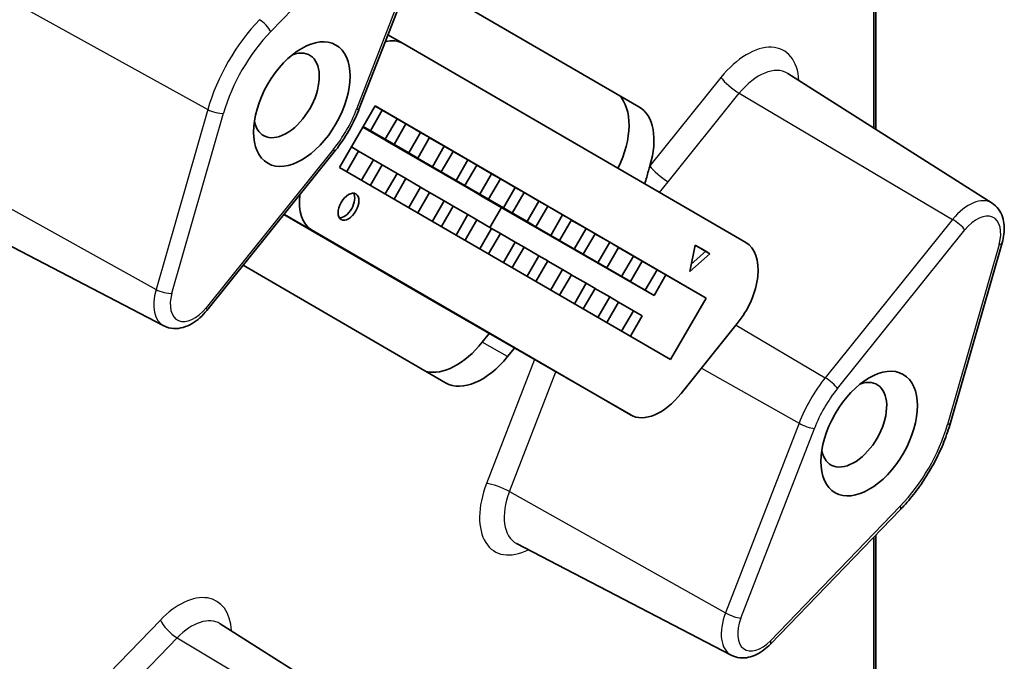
# Model space of a CAD drawing. Header units: millimetres. Extents: x 0 to 420, y 0 to 297.
# Tile 25 of 33: x 365 to 381, y 222 to 232. Entities that reach past the tile are written whole.
import ezdxf

# ---------------------------------------------------------------- set-up
doc = ezdxf.new("R2010")
doc.units = ezdxf.units.MM
doc.layers.add('Sichtbar (ISO)', color=7, linetype='Continuous', lineweight=35)
doc.layers.add('Sichtbar schmal (ISO)', color=7, linetype='Continuous', lineweight=25)

msp = doc.modelspace()

# ---------------------------------------------------------------- linework, layer by layer
at = {"layer": 'Sichtbar (ISO)'}
for p, q in [((379.0047, 230.5916), (379.0047, 234.8464)), ((379.0401, 230.5691), (379.0401, 234.8261)), ((371.5424, 234.129), (370.2983, 230.9213)), ((371.1777, 233.1887), (375.0294, 230.9534)), ((371.0391, 232.0215), (370.7824, 232.1693)), ((371.04, 232.0209), (376.84, 228.655)), ((381.0052, 229.3226), (377.5469, 231.5162)), ((369.965, 229.9277), (370.565, 230.967)), ((370.5643, 230.9658), (370.6865, 230.8949)), ((370.565, 230.967), (376.165, 227.7172)), ((370.6865, 230.8949), (370.4865, 230.5485)), ((370.686, 230.8941), (370.9365, 230.7498)), ((370.9365, 230.7498), (370.7365, 230.4034)), ((370.9365, 230.7498), (371.0865, 230.6628)), ((370.3587, 230.6097), (370.3781, 230.5984)), ((370.359, 230.6101), (373.1365, 229.0106)), ((372.8865, 229.1557), (370.3595, 230.6109)), ((370.3598, 230.6114), (372.7365, 229.2428)), ((372.4865, 229.3879), (370.3602, 230.6123)), ((370.3605, 230.6128), (372.3365, 229.4749)), ((372.0865, 229.62), (370.361, 230.6136)), ((370.3613, 230.6141), (371.9365, 229.707)), ((371.6865, 229.8521), (370.3618, 230.6149)), ((370.3621, 230.6155), (371.5365, 229.9392)), ((371.2865, 230.0842), (370.3626, 230.6163)), ((370.3628, 230.6168), (371.1365, 230.1713)), ((370.8865, 230.3164), (370.3633, 230.6176)), ((370.3636, 230.6181), (370.7365, 230.4034)), ((370.4865, 230.5485), (370.3641, 230.619)), ((370.3643, 230.6194), (370.4865, 230.5485)), ((373.2865, 228.9236), (370.3781, 230.5984)), ((371.0865, 230.6628), (370.8865, 230.3164)), ((371.086, 230.6619), (371.3365, 230.5177)), ((370.6286, 230.4541), (370.6281, 230.4533)), ((370.6281, 230.4533), (370.7781, 230.3663)), ((370.6281, 230.4533), (373.5365, 228.7785)), ((370.7365, 230.4034), (370.8865, 230.3164)), ((371.3365, 230.5177), (371.1365, 230.1713)), ((371.4865, 230.4307), (371.2865, 230.0842)), ((371.3365, 230.5177), (371.4865, 230.4307)), ((371.486, 230.4298), (371.7365, 230.2856)), ((370.2865, 230.2021), (370.1643, 230.273)), ((373.6865, 228.6915), (370.7781, 230.3663)), ((371.7365, 230.2856), (371.5365, 229.9392)), ((371.7365, 230.2856), (371.8865, 230.1985)), ((369.8757, 230.1892), (367.7209, 227.51)), ((370.0871, 229.8569), (370.2865, 230.2021)), ((370.5365, 230.057), (370.286, 230.2013)), ((371.0286, 230.222), (371.0281, 230.2212)), ((371.0281, 230.2212), (371.1781, 230.1341)), ((371.0281, 230.2212), (373.9365, 228.5464)), ((371.1365, 230.1713), (371.2865, 230.0842)), ((374.0865, 228.4593), (371.1781, 230.1341)), ((371.8865, 230.1985), (371.6865, 229.8521)), ((371.886, 230.1977), (372.1365, 230.0534)), ((375.565, 226.6779), (369.965, 229.9277)), ((370.3371, 229.7118), (370.5365, 230.057)), ((370.4871, 229.6247), (370.6865, 229.97)), ((370.6865, 229.97), (370.5365, 230.057)), ((370.9365, 229.8249), (370.686, 229.9691)), ((371.4286, 229.9899), (371.4281, 229.989)), ((371.4281, 229.989), (371.5781, 229.902)), ((371.4281, 229.989), (374.3365, 228.3143)), ((371.5365, 229.9392), (371.6865, 229.8521)), ((374.4865, 228.2272), (371.5781, 229.902)), ((372.1365, 230.0534), (371.9365, 229.707)), ((372.2865, 229.9664), (372.0865, 229.62)), ((372.1365, 230.0534), (372.2865, 229.9664)), ((372.286, 229.9656), (372.5365, 229.8213)), ((370.7371, 229.4797), (370.9365, 229.8249)), ((370.8871, 229.3926), (371.0865, 229.7378)), ((371.0865, 229.7378), (370.9365, 229.8249)), ((371.3365, 229.5928), (371.086, 229.737)), ((371.8286, 229.7578), (371.8281, 229.7569)), ((371.8281, 229.7569), (371.9781, 229.6699)), ((371.8281, 229.7569), (374.7365, 228.0821)), ((372.5365, 229.8213), (372.3365, 229.4749)), ((372.6865, 229.7343), (372.4865, 229.3879)), ((372.5365, 229.8213), (372.6865, 229.7343)), ((372.686, 229.7334), (372.9365, 229.5892)), ((371.1371, 229.2475), (371.3365, 229.5928)), ((371.4865, 229.5057), (371.3365, 229.5928)), ((371.9365, 229.707), (372.0865, 229.62)), ((374.8865, 227.9951), (371.9781, 229.6699)), ((372.9365, 229.5892), (372.7365, 229.2428)), ((372.9365, 229.5892), (373.0865, 229.5021)), ((371.2871, 229.1605), (371.4865, 229.5057)), ((371.7365, 229.3606), (371.486, 229.5049)), ((372.2286, 229.5256), (372.2281, 229.5248)), ((372.2281, 229.5248), (372.3781, 229.4377)), ((372.2281, 229.5248), (375.1365, 227.85)), ((372.3365, 229.4749), (372.4865, 229.3879)), ((375.2865, 227.7629), (372.3781, 229.4377)), ((373.0865, 229.5021), (372.8865, 229.1557)), ((373.086, 229.5013), (373.3365, 229.3571)), ((371.5371, 229.0154), (371.7365, 229.3606)), ((371.6871, 228.9283), (371.8865, 229.2736)), ((371.8865, 229.2736), (371.7365, 229.3606)), ((372.1365, 229.1285), (371.886, 229.2727)), ((372.7038, 229.2502), (372.5087, 228.9124)), ((372.7365, 229.2428), (372.8865, 229.1557)), ((373.3365, 229.3571), (373.1365, 229.0106)), ((373.4865, 229.27), (373.2865, 228.9236)), ((373.3365, 229.3571), (373.4865, 229.27)), ((373.486, 229.2692), (373.7365, 229.1249)), ((366.9923, 227.2469), (363.3592, 229.1369)), ((369.0237, 229.1299), (371.6272, 227.619)), ((371.9371, 228.7833), (372.1365, 229.1285)), ((372.2865, 229.0414), (372.1365, 229.1285)), ((373.7365, 229.1249), (373.5365, 228.7785)), ((373.7365, 229.1249), (373.8865, 229.0379)), ((372.0871, 228.6962), (372.2865, 229.0414)), ((372.5365, 228.8964), (372.286, 229.0406)), ((373.1365, 229.0106), (373.2865, 228.9236)), ((373.8865, 229.0379), (373.6865, 228.6915)), ((373.886, 229.037), (374.1365, 228.8928)), ((374.8891, 225.7406), (369.491, 228.8732)), ((372.3371, 228.5511), (372.5365, 228.8964)), ((372.4871, 228.4641), (372.6865, 228.8093)), ((372.6865, 228.8093), (372.5365, 228.8964)), ((372.9365, 228.6642), (372.686, 228.8085)), ((373.5365, 228.7785), (373.6865, 228.6915)), ((374.1365, 228.8928), (373.9365, 228.5464)), ((374.2865, 228.8057), (374.0865, 228.4593)), ((374.1365, 228.8928), (374.2865, 228.8057)), ((374.286, 228.8049), (374.5365, 228.6607)), ((372.7371, 228.319), (372.9365, 228.6642)), ((372.8871, 228.232), (373.0865, 228.5772)), ((373.0865, 228.5772), (372.9365, 228.6642)), ((373.3365, 228.4321), (373.086, 228.5763)), ((374.5365, 228.6607), (374.3365, 228.3143)), ((374.6865, 228.5736), (374.4865, 228.2272)), ((374.5365, 228.6607), (374.6865, 228.5736)), ((374.686, 228.5728), (374.9365, 228.4285)), ((375.89, 228.1658), (375.9815, 228.6133)), ((375.9815, 228.6133), (376.2315, 228.4682)), ((375.9815, 228.613), (376.1608, 228.509)), ((381.1738, 228.651), (380.3005, 225.6067)), ((373.1371, 228.0869), (373.3365, 228.4321)), ((373.4865, 228.3451), (373.3365, 228.4321)), ((373.9365, 228.5464), (374.0865, 228.4593)), ((374.9365, 228.4285), (374.7365, 228.0821)), ((374.9365, 228.4285), (375.0865, 228.3415)), ((376.2315, 228.4682), (375.89, 228.1658)), ((376.1608, 228.509), (375.9158, 228.292)), ((376.2315, 228.4682), (376.1608, 228.509)), ((371.758, 226.2847), (368.3337, 228.272)), ((373.2871, 227.9998), (373.4865, 228.3451)), ((373.7365, 228.2), (373.486, 228.3442)), ((374.3365, 228.3143), (374.4865, 228.2272)), ((375.0865, 228.3415), (374.8865, 227.9951)), ((375.086, 228.3406), (375.3365, 228.1964)), ((373.5371, 227.8547), (373.7365, 228.2)), ((373.6871, 227.7677), (373.8865, 228.1129)), ((373.8865, 228.1129), (373.7365, 228.2)), ((374.1365, 227.9678), (373.886, 228.1121)), ((374.7365, 228.0821), (374.8865, 227.9951)), ((375.3365, 228.1964), (375.1365, 227.85)), ((375.4865, 228.1094), (375.2865, 227.7629)), ((375.3365, 228.1964), (375.4865, 228.1094)), ((376.165, 227.7172), (375.4858, 228.1083)), ((373.9371, 227.6226), (374.1365, 227.9678)), ((374.2865, 227.8808), (374.1365, 227.9678)), ((374.0871, 227.5356), (374.2865, 227.8808)), ((374.5365, 227.7357), (374.286, 227.88)), ((374.3371, 227.3905), (374.5365, 227.7357)), ((374.6865, 227.6487), (374.5365, 227.7357)), ((375.1365, 227.85), (375.2865, 227.7629)), ((374.89, 225.74), (371.6281, 227.6184)), ((374.4871, 227.3034), (374.6865, 227.6487)), ((374.9365, 227.5036), (374.686, 227.6478)), ((376.165, 227.7172), (375.565, 226.6779)), ((374.7371, 227.1584), (374.9365, 227.5036)), ((375.0865, 227.4165), (374.8871, 227.0713)), ((375.0865, 227.4165), (374.9365, 227.5036)), ((376.6936, 227.2846), (375.7426, 226.1022)), ((372.4979, 227.1175), (372.3801, 226.971)), ((372.9231, 226.8727), (372.8079, 226.7295)), ((379.4541, 224.1407), (377.256, 221.8652)), ((379.0047, 217.6779), (379.0047, 223.6755)), ((379.0401, 217.6576), (379.0401, 223.7121)), ((376.5923, 221.6757), (372.9592, 223.5658)), ((371.4052, 220.0144), (367.9469, 222.208))]:
    msp.add_line(p, q, dxfattribs=at)
for centre, major_axis in [((369.3257, 230.9972), (0.5761, 1.0004)), ((370.115, 229.2626), (0.1248, 0.2166)), ((378.9257, 225.4261), (0.5761, 1.0004))]:
    msp.add_ellipse(centre, major_axis=major_axis, ratio=0.5780931, dxfattribs=at)
for centre, major_axis, start_param, end_param in [((370.54, 231.1549), (0.499, 0.8666), 6.2812516, 6.7835991), ((369.068, 231.1456), (0.391, 0.679), 2.5432223, 6.8815557), ((373.981, 230.1378), (0.6218, 1.0798), 4.8332228, 6.1291872), ((374.4144, 229.8882), (0.6138, 1.0659), 5.0920389, 6.2812516), ((369.991, 229.7392), (-0.499, -0.8666), 5.3397929, 6.2812516), ((370.0443, 229.3033), (0.1248, 0.2166), 3.4277807, 5.9969973), ((376.34, 227.789), (0.499, 0.8666), 4.4486559, 6.2812516), ((371.9396, 227.5996), (-0.6218, -1.0798), 0.1669382, 1.3070632), ((372.373, 227.3499), (-0.6138, -1.0659), 6.2812516, 7.5902485), ((378.668, 225.5745), (0.391, 0.679), 2.5432223, 6.8815557), ((375.3891, 226.6066), (-0.499, -0.8666), 6.2812516, 7.5902485)]:
    msp.add_ellipse(centre, major_axis=major_axis, ratio=0.5780931, start_param=start_param, end_param=end_param, dxfattribs=at)
for points, knots in [([(370.2983, 230.9213), (370.2781, 230.8692), (370.2561, 230.8173), (370.2087, 230.7146), (370.1833, 230.6638), (370.1295, 230.5636), (370.101, 230.5142), (370.0412, 230.4175), (370.0098, 230.3701), (369.9446, 230.2777), (369.9107, 230.2328), (369.8757, 230.1892)], [0.52359878, 0.52359878, 0.52359878, 0.52359878, 0.62831853, 0.62831853, 0.73303829, 0.73303829, 0.83775804, 0.83775804, 0.9424778, 0.9424778, 1.04719755, 1.04719755, 1.04719755, 1.04719755]), ([(375.2142, 229.9536), (375.2059, 229.9263), (375.1979, 229.8983), (375.1704, 229.7977), (375.1515, 229.7225), (375.1301, 229.6474)], [0.455640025, 0.455640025, 0.455640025, 0.455640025, 0.464823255, 0.464823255, 0.487942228, 0.487942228, 0.487942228, 0.487942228]), ([(381.0052, 229.3226), (381.0481, 229.2955), (381.0851, 229.2599), (381.144, 229.1797), (381.1657, 229.1351), (381.196, 229.043), (381.2047, 228.9953), (381.2118, 228.8988), (381.2102, 228.8498), (381.1985, 228.7514), (381.1883, 228.702), (381.1742, 228.6523), (381.174, 228.6516), (381.1738, 228.651)], [5.5205964, 5.5205964, 5.5205964, 5.5205964, 5.7456003, 5.7456003, 5.9737502, 5.9737502, 6.2019, 6.2019, 6.4300498, 6.4300498, 6.6581996, 6.6581996, 6.6613454, 6.6613454, 6.6613454, 6.6613454]), ([(367.7209, 227.51), (367.6845, 227.4647), (367.6449, 227.4227), (367.5606, 227.3475), (367.5158, 227.3142), (367.4213, 227.2586), (367.3716, 227.2363), (367.2672, 227.2064), (367.2122, 227.1989), (367.1004, 227.2055), (367.0436, 227.2202), (366.9923, 227.2469)], [1.0471976, 1.0471976, 1.0471976, 1.0471976, 1.3036616, 1.3036616, 1.5601257, 1.5601257, 1.8165897, 1.8165897, 2.0730538, 2.0730538, 2.3295178, 2.3295178, 2.3295178, 2.3295178]), ([(380.3005, 225.6067), (380.27, 225.5004), (380.2334, 225.3938), (380.1489, 225.1824), (380.101, 225.0777), (379.995, 224.8725), (379.937, 224.772), (379.8123, 224.5777), (379.7455, 224.4839), (379.6048, 224.3051), (379.5309, 224.2201), (379.4541, 224.1407)], [0.3781601, 0.3781601, 0.3781601, 0.3781601, 0.54105533, 0.54105533, 0.70395055, 0.70395055, 0.86684578, 0.86684578, 1.029741, 1.029741, 1.19263622, 1.19263622, 1.19263622, 1.19263622]), ([(377.256, 221.8652), (377.2207, 221.8287), (377.1832, 221.7952), (377.1043, 221.7359), (377.0629, 221.71), (376.9761, 221.6678), (376.9307, 221.6513), (376.8362, 221.6312), (376.7869, 221.6275), (376.6877, 221.6378), (376.6378, 221.6521), (376.5923, 221.6757)], [1.1926362, 1.1926362, 1.1926362, 1.1926362, 1.4200125, 1.4200125, 1.6473889, 1.6473889, 1.8747652, 1.8747652, 2.1021415, 2.1021415, 2.3295178, 2.3295178, 2.3295178, 2.3295178])]:
    msp.add_open_spline(points, degree=3, knots=knots, dxfattribs=at)
at = {"layer": 'Sichtbar schmal (ISO)'}
for p, q in [((368.7997, 232.2251), (370.9978, 234.5006)), ((371.4974, 234.1199), (370.2533, 230.9122)), ((364.0708, 232.9359), (367.7338, 230.9062)), ((376.4172, 231.4494), (375.2142, 229.9536)), ((375.5249, 229.6845), (376.7279, 231.1803)), ((376.7279, 231.1803), (380.3377, 229.0488)), ((367.7338, 230.9062), (366.8606, 227.8619)), ((367.1284, 227.7986), (368.0017, 230.8429)), ((369.8612, 230.2331), (367.7065, 227.5539)), ((363.1976, 229.8916), (366.8606, 227.8619)), ((375.3789, 229.503), (375.5249, 229.6845)), ((369.0305, 229.1384), (369.491, 228.8732)), ((380.3377, 229.0488), (378.183, 226.3696)), ((378.3901, 226.1902), (380.5449, 228.8694)), ((381.123, 228.6247), (380.2497, 225.5804)), ((371.6272, 227.619), (374.8891, 225.7406)), ((376.6742, 227.2605), (378.183, 226.3696)), ((372.8079, 226.7295), (372.3801, 226.971)), ((373.2643, 226.6762), (372.4516, 224.5809)), ((372.84, 224.4462), (373.6244, 226.4688)), ((376.0862, 226.5294), (377.7392, 225.6009)), ((377.7392, 225.6009), (376.4951, 222.3932)), ((376.754, 222.3034), (377.9981, 225.5111)), ((372.84, 224.4462), (376.4951, 222.3932)), ((379.4517, 224.1982), (377.2536, 221.9227)), ((366.9325, 222.2721), (364.7344, 219.9966)), ((365.0174, 219.696), (367.2155, 221.9715)), ((367.2155, 221.9715), (370.8091, 219.8216))]:
    msp.add_line(p, q, dxfattribs=at)
for centre, major_axis, ratio, start_param, end_param in [((369.1892, 231.0758), (-1.1052, -1.9192), 0.5780931, 4.3032172, 5.1176933), ((368.6583, 232.3066), (-0.1438, 0.139), 0.3246337, 3.7991629, 5.3350527), ((369.3257, 230.9972), (1.0054, 1.746), 0.5780931, 1.1616246, 1.9761007), ((376.858, 230.8205), (0.6222, 1.0805), 0.5780931, 5.5628172, 7.5902485), ((377.0627, 230.7026), (0.4726, 0.8207), 0.5780931, 6.2584424, 7.5902485), ((376.6293, 231.3272), (-0.2338, 0.188), 0.2127125, 0.6330825, 2.1689723), ((367.8602, 230.9244), (-0.1922, 0.0551), 0.321736, 0.9489395, 2.4848292), ((369.3257, 230.9972), (-0.7559, -1.3127), 0.5780931, 1.3070632, 1.830662), ((370.1119, 230.9936), (0.1865, -0.0723), 0.2096643, 5.650597, 6.2831853), ((369.7198, 230.3146), (0.1558, -0.1253), 0.2127125, 0, 0.6330825), ((375.4263, 229.8315), (0.2338, -0.188), 0.2127125, 3.7746752, 5.3105649), ((380.6106, 228.6595), (0.3852, 0.6689), 0.5780931, 6.2584424, 7.5902485), ((380.7471, 228.5809), (0.2854, 0.4957), 0.5780931, 5.1176933, 7.5902485), ((380.4035, 228.9508), (-0.1558, 0.1253), 0.2127125, 3.7746752, 5.3105649), ((380.9815, 228.7061), (0.1922, -0.0551), 0.321736, 5.6264219, 6.2831853), ((367.3678, 227.921), (-0.3852, -0.6689), 0.5780931, 5.1176933, 6.3079282), ((366.987, 227.8801), (-0.1922, 0.0551), 0.321736, 0.9489395, 2.4848292), ((367.5043, 227.8424), (-0.2854, -0.4957), 0.5780931, 5.1176933, 7.5902485), ((367.5651, 227.6354), (0.1558, -0.1253), 0.2127125, 0, 0.6330825), ((378.7892, 225.5047), (-0.8557, -1.4859), 0.5780931, 4.4486559, 4.9722547), ((378.2487, 226.2716), (-0.1558, 0.1253), 0.2127125, 3.7746752, 5.3105649), ((378.9257, 225.4261), (0.7559, 1.3127), 0.5780931, 1.3070632, 1.830662), ((377.8566, 225.5926), (-0.1865, 0.0723), 0.2096643, 0.9731146, 2.5090043), ((378.9257, 225.4261), (-1.0054, -1.746), 0.5780931, 1.1616246, 1.9761007), ((380.1083, 225.6618), (0.1922, -0.0551), 0.321736, 5.6264219, 6.2831853), ((373.2152, 224.5109), (-0.6222, -1.0805), 0.5780931, 4.9722547, 7.0035534), ((372.6638, 224.4587), (-0.2797, 0.1085), 0.2096643, 4.1147072, 5.650597), ((373.4199, 224.393), (-0.4726, -0.8207), 0.5780931, 4.9722547, 6.3079282), ((379.3103, 224.2796), (0.1438, -0.139), 0.3246337, 0, 0.6575703), ((367.258, 221.5122), (0.6222, 1.0805), 0.5780931, 5.5628172, 7.4448098), ((367.1446, 222.1499), (-0.2158, 0.2084), 0.3246337, 0.6575703, 2.19346), ((367.4627, 221.3943), (0.4726, 0.8207), 0.5780931, 6.2584424, 7.4448098), ((376.9678, 222.3499), (-0.3852, -0.6689), 0.5780931, 4.9722547, 6.3079282), ((376.6126, 222.3849), (-0.1865, 0.0723), 0.2096643, 0.9731146, 2.5090043), ((377.1043, 222.2713), (-0.2854, -0.4957), 0.5780931, 4.9722547, 7.4448099), ((377.1122, 222.0042), (0.1438, -0.139), 0.3246337, 0, 0.6575703)]:
    msp.add_ellipse(centre, major_axis=major_axis, ratio=ratio, start_param=start_param, end_param=end_param, dxfattribs=at)

doc.saveas('drawing.dxf')
